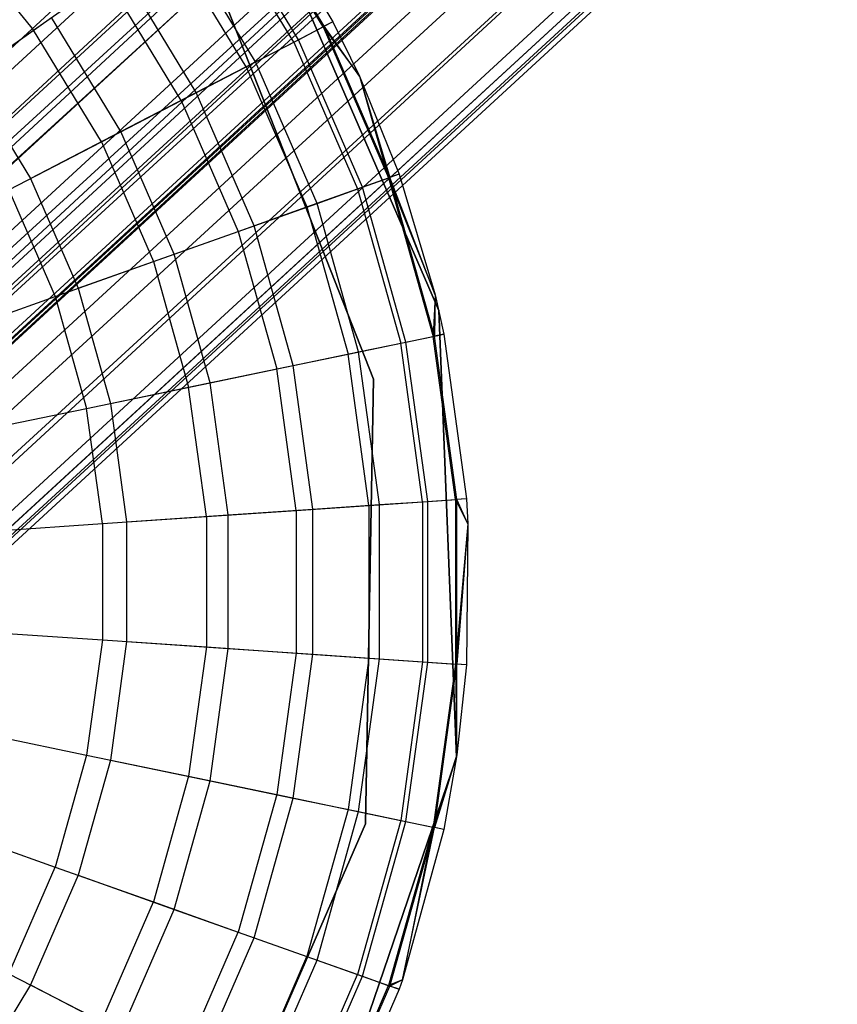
# Model space of a CAD drawing. Extents: x -38.3 to -0.1, y -39.1 to 0.
# Tile 253 of 256: x -10.067 to -9.736, y -11.613 to -11.215. Entities that reach past the tile are written whole.
import ezdxf

# ---------------------------------------------------------------- set-up
doc = ezdxf.new("R2010")
doc.units = 0
doc.header["$MEASUREMENT"] = 0
doc.layers.get('0').update_dxf_attribs({"color": 13, "linetype": 'CONTINUOUS'})

# ---------------------------------------------------------------- blocks, each defined once
blk = doc.blocks.new('ORTO_XII_A_STL')
at = {"color": 0}
for p, q in [((33.09916, 32.45801, 1.11565), (20.47987, 20.85078, 1.11565)), ((33.09916, 32.45801, 1.11565), (20.47987, 20.85078, 1.11565)), ((33.09916, 32.45801, 0.85797), (20.47987, 20.85078, 0.85797)), ((33.09916, 32.45801, 0.85797), (20.47987, 20.85078, 0.85797)), ((33.09797, 32.4593, 0.79568), (20.49405, 20.83537, 0.80275)), ((33.09797, 32.4593, 0.79568), (20.49405, 20.83537, 0.80275)), ((33.09916, 32.45801, 1.11565), (20.51661, 20.81084, 1.07819)), ((33.09916, 32.45801, 1.11565), (20.51661, 20.81084, 1.07819)), ((33.10943, 32.44684, 1.10882), (20.51661, 20.81084, 1.07819)), ((33.10943, 32.44684, 1.10882), (20.51661, 20.81084, 1.07819)), ((33.11333, 32.44259, 0.80275), (20.49405, 20.83537, 0.80275)), ((33.11333, 32.44259, 0.80275), (20.49405, 20.83537, 0.80275)), ((33.11333, 32.44259, 1.17087), (20.49405, 20.83537, 1.17087)), ((33.11333, 32.44259, 1.17087), (20.49405, 20.83537, 1.17087)), ((33.12793, 32.42671, 0.88367), (20.47987, 20.85078, 0.85797)), ((33.12793, 32.42671, 0.88367), (20.47987, 20.85078, 0.85797)), ((33.12801, 32.42664, 1.16111), (20.49405, 20.83537, 1.17087)), ((33.12801, 32.42664, 1.16111), (20.49405, 20.83537, 1.17087)), ((33.12801, 32.42664, 1.16111), (20.54654, 20.7783, 1.11735)), ((33.12801, 32.42664, 1.16111), (20.54654, 20.7783, 1.11735)), ((33.1359, 32.41806, 0.89544), (20.47987, 20.85078, 0.85797)), ((33.1359, 32.41806, 0.89544), (20.47987, 20.85078, 0.85797)), ((33.1359, 32.41806, 1.07819), (20.51661, 20.81084, 1.07819)), ((33.1359, 32.41806, 1.07819), (20.51661, 20.81084, 1.07819)), ((33.1359, 32.41806, 0.89544), (20.51661, 20.81084, 0.89544)), ((33.1359, 32.41806, 0.89544), (20.51661, 20.81084, 0.89544)), ((33.1359, 32.41806, 1.07819), (20.53736, 20.78828, 1.01979)), ((33.1359, 32.41806, 1.07819), (20.53736, 20.78828, 1.01979)), ((33.14285, 32.4105, 1.06509), (20.53736, 20.78828, 1.01979)), ((33.14285, 32.4105, 1.06509), (20.53736, 20.78828, 1.01979)), ((33.15445, 32.39789, 0.83947), (20.49405, 20.83537, 0.80275)), ((33.15445, 32.39789, 0.83947), (20.49405, 20.83537, 0.80275)), ((33.1533, 32.39914, 0.93795), (20.51661, 20.81084, 0.89544)), ((33.1533, 32.39914, 0.93795), (20.51661, 20.81084, 0.89544)), ((33.15445, 32.39789, 0.83947), (20.54654, 20.7783, 0.85627)), ((33.15445, 32.39789, 0.83947), (20.54654, 20.7783, 0.85627)), ((33.15665, 32.3955, 0.95383), (20.51661, 20.81084, 0.89544)), ((33.15665, 32.3955, 0.95383), (20.51661, 20.81084, 0.89544)), ((33.15665, 32.3955, 1.01979), (20.53736, 20.78828, 1.01979)), ((33.15665, 32.3955, 1.01979), (20.53736, 20.78828, 1.01979)), ((33.15665, 32.3955, 0.95383), (20.53736, 20.78828, 0.95383)), ((33.15665, 32.3955, 0.95383), (20.53736, 20.78828, 0.95383)), ((33.15868, 32.39329, 1.00342), (20.53736, 20.78828, 0.95383)), ((33.15868, 32.39329, 1.00342), (20.53736, 20.78828, 0.95383)), ((33.15665, 32.3955, 1.01979), (20.54007, 20.78533, 0.98681)), ((33.15665, 32.3955, 1.01979), (20.54007, 20.78533, 0.98681)), ((33.15868, 32.39329, 1.00342), (20.54007, 20.78533, 0.98681)), ((33.15868, 32.39329, 1.00342), (20.54007, 20.78533, 0.98681)), ((20.54654, 20.7783, 0.85627), (33.16582, 32.38552, 0.85627)), ((20.54654, 20.7783, 0.85627), (33.16582, 32.38552, 0.85627)), ((33.16582, 32.38552, 1.11735), (20.54654, 20.7783, 1.11735)), ((33.16582, 32.38552, 1.11735), (20.54654, 20.7783, 1.11735)), ((33.17575, 32.37473, 1.09863), (20.54654, 20.7783, 1.11735)), ((33.17575, 32.37473, 1.09863), (20.54654, 20.7783, 1.11735)), ((33.17575, 32.37473, 1.09863), (20.57618, 20.74607, 1.03392)), ((33.17575, 32.37473, 1.09863), (20.57618, 20.74607, 1.03392)), ((20.54654, 20.7783, 0.85627), (33.19068, 32.3585, 0.91701)), ((20.54654, 20.7783, 0.85627), (33.19068, 32.3585, 0.91701)), ((20.57618, 20.74607, 0.9397), (33.19068, 32.3585, 0.91701)), ((20.57618, 20.74607, 0.9397), (33.19068, 32.3585, 0.91701)), ((20.57618, 20.74607, 0.9397), (33.19547, 32.35329, 0.9397)), ((20.57618, 20.74607, 0.9397), (33.19547, 32.35329, 0.9397)), ((33.19547, 32.35329, 1.03392), (20.57618, 20.74607, 1.03392)), ((33.19547, 32.35329, 1.03392), (20.57618, 20.74607, 1.03392)), ((33.19837, 32.35014, 1.01054), (20.57618, 20.74607, 1.03392)), ((33.19837, 32.35014, 1.01054), (20.57618, 20.74607, 1.03392)), ((20.57618, 20.74607, 1.03392), (33.19934, 32.34908, 0.98681)), ((20.57618, 20.74607, 1.03392), (33.19934, 32.34908, 0.98681)), ((20.58005, 20.74186, 0.98681), (33.19934, 32.34908, 0.98681)), ((20.58005, 20.74186, 0.98681), (33.19934, 32.34908, 0.98681)), ((28.64547, 28.254, 16.74281), (28.61089, 28.31086, 16.74281)), ((28.64547, 28.254, 16.74281), (28.61089, 28.31086, 16.74281)), ((28.64596, 28.25425, 15.03336), (28.61134, 28.31118, 15.03336)), ((28.64596, 28.25425, 15.03336), (28.61134, 28.31118, 15.03336)), ((28.61456, 28.31345, 15.11261), (28.64946, 28.25606, 15.11261)), ((28.61456, 28.31345, 16.69154), (28.64946, 28.25606, 16.69154)), ((28.61456, 28.31345, 15.11261), (28.64946, 28.25606, 15.11261)), ((28.61456, 28.31345, 16.69154), (28.64946, 28.25606, 16.69154)), ((28.63364, 28.24787, 16.79252), (28.60001, 28.30318, 16.79252)), ((28.63364, 28.24787, 16.79252), (28.60001, 28.30318, 16.79252)), ((28.6355, 28.24883, 14.95488), (28.60171, 28.30439, 14.95488)), ((28.6355, 28.24883, 14.95488), (28.60171, 28.30439, 14.95488)), ((28.6202, 28.30527, 14.66398), (28.69224, 28.13938, 14.66398)), ((28.69224, 28.13938, 4.03405), (28.6202, 28.30527, 4.03405)), ((28.6202, 28.30527, 14.66398), (28.69224, 28.13938, 14.66398)), ((28.69224, 28.13938, 4.03405), (28.6202, 28.30527, 4.03405)), ((28.49508, 28.29356, 16.91773), (28.52838, 28.25263, 16.91773)), ((28.49508, 28.29356, 16.91773), (28.52838, 28.25263, 16.91773)), ((28.61818, 28.23986, 14.87795), (28.58578, 28.29314, 14.87795)), ((28.61818, 28.23986, 14.87795), (28.58578, 28.29314, 14.87795)), ((28.61433, 28.23786, 16.83917), (28.58224, 28.29064, 16.83917)), ((28.61433, 28.23786, 16.83917), (28.58224, 28.29064, 16.83917)), ((28.59418, 28.22742, 14.80334), (28.56369, 28.27755, 14.80334)), ((28.59418, 28.22742, 14.80334), (28.56369, 28.27755, 14.80334)), ((28.59997, 28.27875, 14.66398), (28.6658, 28.11151, 14.66398)), ((28.6658, 28.11151, 4.03405), (28.59997, 28.27875, 4.03405)), ((28.6658, 28.11151, 4.03405), (28.59997, 28.27875, 4.03405)), ((28.6658, 28.11151, 4.2309), (28.59997, 28.27875, 4.2309)), ((28.6658, 28.11151, 4.2309), (28.59997, 28.27875, 4.2309)), ((28.59997, 28.27875, 14.66398), (28.6658, 28.11151, 14.66398)), ((28.59997, 28.27875, 14.58524), (28.6658, 28.11151, 14.58524)), ((28.59997, 28.27875, 14.58524), (28.6658, 28.11151, 14.58524)), ((28.52838, 28.25263, 16.91773), (28.55812, 28.27361, 16.88133)), ((28.52838, 28.25263, 16.91773), (28.55812, 28.27361, 16.88133)), ((28.58812, 28.22428, 16.88133), (28.55812, 28.27361, 16.88133)), ((28.58812, 28.22428, 16.88133), (28.55812, 28.27361, 16.88133)), ((28.50198, 28.23399, 14.66398), (28.53567, 28.25776, 14.73178)), ((28.50198, 28.23399, 14.66398), (28.53567, 28.25776, 14.73178)), ((28.56372, 28.21164, 14.73178), (28.53567, 28.25776, 14.73178)), ((28.56372, 28.21164, 14.73178), (28.53567, 28.25776, 14.73178)), ((28.64946, 28.25606, 16.69154), (28.64547, 28.254, 16.74281)), ((28.64946, 28.25606, 16.69154), (28.64547, 28.254, 16.74281)), ((28.64946, 28.25606, 15.11261), (28.64596, 28.25425, 15.03336)), ((28.64946, 28.25606, 15.11261), (28.64596, 28.25425, 15.03336)), ((28.64946, 28.25606, 15.11261), (28.66016, 28.23409, 15.11261)), ((28.64946, 28.25606, 16.69154), (28.64946, 28.25606, 15.11261)), ((28.64946, 28.25606, 16.69154), (28.64946, 28.25606, 15.11261)), ((28.64946, 28.25606, 16.69154), (28.66016, 28.23409, 16.69154)), ((28.64946, 28.25606, 15.11261), (28.66016, 28.23409, 15.11261)), ((28.64946, 28.25606, 16.69154), (28.66016, 28.23409, 16.69154)), ((28.49394, 28.22831, 16.94725), (28.52838, 28.25263, 16.91773)), ((28.49394, 28.22831, 16.94725), (28.52838, 28.25263, 16.91773)), ((28.5558, 28.20754, 16.91773), (28.52838, 28.25263, 16.91773)), ((28.5558, 28.20754, 16.91773), (28.52838, 28.25263, 16.91773)), ((28.63364, 28.24787, 16.79252), (28.64547, 28.254, 16.74281)), ((28.63364, 28.24787, 16.79252), (28.64547, 28.254, 16.74281)), ((28.6355, 28.24883, 14.95488), (28.64596, 28.25425, 15.03336)), ((28.6355, 28.24883, 14.95488), (28.64596, 28.25425, 15.03336)), ((28.64547, 28.254, 16.74281), (28.66016, 28.23409, 16.69154)), ((28.64547, 28.254, 16.74281), (28.66016, 28.23409, 16.69154)), ((28.64547, 28.254, 16.74281), (28.67199, 28.19295, 16.74281)), ((28.64547, 28.254, 16.74281), (28.67199, 28.19295, 16.74281)), ((28.66016, 28.23409, 15.11261), (28.64596, 28.25425, 15.03336)), ((28.66016, 28.23409, 15.11261), (28.64596, 28.25425, 15.03336)), ((28.6725, 28.19314, 15.03336), (28.64596, 28.25425, 15.03336)), ((28.6725, 28.19314, 15.03336), (28.64596, 28.25425, 15.03336)), ((28.61433, 28.23786, 16.83917), (28.63364, 28.24787, 16.79252)), ((28.61433, 28.23786, 16.83917), (28.63364, 28.24787, 16.79252)), ((28.61818, 28.23986, 14.87795), (28.6355, 28.24883, 14.95488)), ((28.61818, 28.23986, 14.87795), (28.6355, 28.24883, 14.95488)), ((28.63364, 28.24787, 16.79252), (28.65944, 28.18849, 16.79252)), ((28.63364, 28.24787, 16.79252), (28.65944, 28.18849, 16.79252)), ((28.6614, 28.18919, 14.95488), (28.6355, 28.24883, 14.95488)), ((28.6614, 28.18919, 14.95488), (28.6355, 28.24883, 14.95488)), ((28.59418, 28.22742, 14.80334), (28.61818, 28.23986, 14.87795)), ((28.59418, 28.22742, 14.80334), (28.61818, 28.23986, 14.87795)), ((28.64303, 28.18266, 14.87795), (28.61818, 28.23986, 14.87795)), ((28.64303, 28.18266, 14.87795), (28.61818, 28.23986, 14.87795)), ((28.58812, 28.22428, 16.88133), (28.61433, 28.23786, 16.83917)), ((28.58812, 28.22428, 16.88133), (28.61433, 28.23786, 16.83917)), ((28.61433, 28.23786, 16.83917), (28.63894, 28.18121, 16.83917)), ((28.61433, 28.23786, 16.83917), (28.63894, 28.18121, 16.83917)), ((28.50198, 28.23399, 14.66398), (28.52711, 28.19267, 14.66398)), ((28.50198, 28.23399, 14.66398), (28.52711, 28.19267, 14.66398)), ((28.66016, 28.23409, 15.11261), (28.6725, 28.19314, 15.03336)), ((28.66016, 28.23409, 15.11261), (28.67621, 28.19446, 15.11261)), ((28.66016, 28.23409, 15.11261), (28.6725, 28.19314, 15.03336)), ((28.66016, 28.23409, 16.69154), (28.66016, 28.23409, 15.11261)), ((28.66016, 28.23409, 16.69154), (28.66016, 28.23409, 15.11261)), ((28.66016, 28.23409, 16.69154), (28.67621, 28.19446, 16.69154)), ((28.66016, 28.23409, 15.11261), (28.67621, 28.19446, 15.11261)), ((28.66016, 28.23409, 16.69154), (28.67621, 28.19446, 16.69154)), ((28.66016, 28.23409, 16.69154), (28.67199, 28.19295, 16.74281)), ((28.66016, 28.23409, 16.69154), (28.67199, 28.19295, 16.74281)), ((28.56372, 28.21164, 14.73178), (28.59418, 28.22742, 14.80334)), ((28.56372, 28.21164, 14.73178), (28.59418, 28.22742, 14.80334)), ((28.61755, 28.1736, 14.80334), (28.59418, 28.22742, 14.80334)), ((28.61755, 28.1736, 14.80334), (28.59418, 28.22742, 14.80334)), ((28.5558, 28.20754, 16.91773), (28.58812, 28.22428, 16.88133)), ((28.5558, 28.20754, 16.91773), (28.58812, 28.22428, 16.88133)), ((28.58812, 28.22428, 16.88133), (28.61112, 28.17132, 16.88133)), ((28.58812, 28.22428, 16.88133), (28.61112, 28.17132, 16.88133)), ((28.52711, 28.19267, 14.66398), (28.56372, 28.21164, 14.73178)), ((28.52711, 28.19267, 14.66398), (28.56372, 28.21164, 14.73178)), ((28.58523, 28.16212, 14.73178), (28.56372, 28.21164, 14.73178)), ((28.58523, 28.16212, 14.73178), (28.56372, 28.21164, 14.73178)), ((28.51837, 28.18814, 16.94725), (28.5558, 28.20754, 16.91773)), ((28.51837, 28.18814, 16.94725), (28.5558, 28.20754, 16.91773)), ((28.5558, 28.20754, 16.91773), (28.57683, 28.15913, 16.91773)), ((28.5558, 28.20754, 16.91773), (28.57683, 28.15913, 16.91773)), ((28.52711, 28.19267, 14.66398), (28.54638, 28.14831, 14.66398)), ((28.52711, 28.19267, 14.66398), (28.54638, 28.14831, 14.66398)), ((28.65944, 28.18849, 16.79252), (28.67199, 28.19295, 16.74281)), ((28.65944, 28.18849, 16.79252), (28.67199, 28.19295, 16.74281)), ((28.6614, 28.18919, 14.95488), (28.6725, 28.19314, 15.03336)), ((28.6614, 28.18919, 14.95488), (28.6725, 28.19314, 15.03336)), ((28.67621, 28.19446, 16.69154), (28.67199, 28.19295, 16.74281)), ((28.67621, 28.19446, 16.69154), (28.67199, 28.19295, 16.74281)), ((28.67199, 28.19295, 16.74281), (28.69076, 28.14568, 16.69154)), ((28.67199, 28.19295, 16.74281), (28.69076, 28.14568, 16.69154)), ((28.67199, 28.19295, 16.74281), (28.68995, 28.12887, 16.74281)), ((28.67199, 28.19295, 16.74281), (28.68995, 28.12887, 16.74281)), ((28.67621, 28.19446, 15.11261), (28.6725, 28.19314, 15.03336)), ((28.67621, 28.19446, 15.11261), (28.6725, 28.19314, 15.03336)), ((28.69076, 28.14568, 15.11261), (28.6725, 28.19314, 15.03336)), ((28.69076, 28.14568, 15.11261), (28.6725, 28.19314, 15.03336)), ((28.69048, 28.12898, 15.03336), (28.6725, 28.19314, 15.03336)), ((28.69048, 28.12898, 15.03336), (28.6725, 28.19314, 15.03336)), ((28.67621, 28.19446, 15.11261), (28.69076, 28.14568, 15.11261)), ((28.67621, 28.19446, 16.69154), (28.67621, 28.19446, 15.11261)), ((28.67621, 28.19446, 16.69154), (28.67621, 28.19446, 15.11261)), ((28.67621, 28.19446, 16.69154), (28.69076, 28.14568, 16.69154)), ((28.67621, 28.19446, 15.11261), (28.69076, 28.14568, 15.11261)), ((28.67621, 28.19446, 16.69154), (28.69076, 28.14568, 16.69154)), ((28.51837, 28.18814, 16.94725), (28.5371, 28.14501, 16.94725)), ((28.51837, 28.18814, 16.94725), (28.5371, 28.14501, 16.94725)), ((28.63894, 28.18121, 16.83917), (28.65944, 28.18849, 16.79252)), ((28.63894, 28.18121, 16.83917), (28.65944, 28.18849, 16.79252)), ((28.64303, 28.18266, 14.87795), (28.6614, 28.18919, 14.95488)), ((28.64303, 28.18266, 14.87795), (28.6614, 28.18919, 14.95488)), ((28.65944, 28.18849, 16.79252), (28.6769, 28.12616, 16.79252)), ((28.65944, 28.18849, 16.79252), (28.6769, 28.12616, 16.79252)), ((28.67895, 28.12658, 14.95488), (28.6614, 28.18919, 14.95488)), ((28.67895, 28.12658, 14.95488), (28.6614, 28.18919, 14.95488)), ((28.61112, 28.17132, 16.88133), (28.63894, 28.18121, 16.83917)), ((28.61112, 28.17132, 16.88133), (28.63894, 28.18121, 16.83917)), ((28.61755, 28.1736, 14.80334), (28.64303, 28.18266, 14.87795)), ((28.61755, 28.1736, 14.80334), (28.64303, 28.18266, 14.87795)), ((28.63894, 28.18121, 16.83917), (28.6556, 28.12173, 16.83917)), ((28.63894, 28.18121, 16.83917), (28.6556, 28.12173, 16.83917)), ((28.65985, 28.12261, 14.87795), (28.64303, 28.18266, 14.87795)), ((28.65985, 28.12261, 14.87795), (28.64303, 28.18266, 14.87795)), ((28.58523, 28.16212, 14.73178), (28.61755, 28.1736, 14.80334)), ((28.58523, 28.16212, 14.73178), (28.61755, 28.1736, 14.80334)), ((28.63338, 28.11711, 14.80334), (28.61755, 28.1736, 14.80334)), ((28.63338, 28.11711, 14.80334), (28.61755, 28.1736, 14.80334)), ((28.57683, 28.15913, 16.91773), (28.61112, 28.17132, 16.88133)), ((28.57683, 28.15913, 16.91773), (28.61112, 28.17132, 16.88133)), ((28.61112, 28.17132, 16.88133), (28.6267, 28.11572, 16.88133)), ((28.61112, 28.17132, 16.88133), (28.6267, 28.11572, 16.88133)), ((28.54638, 28.14831, 14.66398), (28.58523, 28.16212, 14.73178)), ((28.54638, 28.14831, 14.66398), (28.58523, 28.16212, 14.73178)), ((28.59979, 28.11013, 14.73178), (28.58523, 28.16212, 14.73178)), ((28.59979, 28.11013, 14.73178), (28.58523, 28.16212, 14.73178)), ((28.5371, 28.14501, 16.94725), (28.57683, 28.15913, 16.91773)), ((28.5371, 28.14501, 16.94725), (28.57683, 28.15913, 16.91773)), ((28.57683, 28.15913, 16.91773), (28.59107, 28.10832, 16.91773)), ((28.57683, 28.15913, 16.91773), (28.59107, 28.10832, 16.91773)), ((28.54638, 28.14831, 14.66398), (28.55942, 28.10174, 14.66398)), ((28.54638, 28.14831, 14.66398), (28.55942, 28.10174, 14.66398)), ((28.49315, 28.12939, 16.969), (28.5371, 28.14501, 16.94725)), ((28.49315, 28.12939, 16.969), (28.5371, 28.14501, 16.94725)), ((28.5371, 28.14501, 16.94725), (28.54979, 28.09974, 16.94725)), ((28.5371, 28.14501, 16.94725), (28.54979, 28.09974, 16.94725)), ((28.69076, 28.14568, 16.69154), (28.68995, 28.12887, 16.74281)), ((28.69076, 28.14568, 16.69154), (28.68995, 28.12887, 16.74281)), ((28.69076, 28.14568, 15.11261), (28.69048, 28.12898, 15.03336)), ((28.69076, 28.14568, 15.11261), (28.69048, 28.12898, 15.03336)), ((28.69076, 28.14568, 15.11261), (28.69434, 28.12978, 15.11261)), ((28.69076, 28.14568, 16.69154), (28.69076, 28.14568, 15.11261)), ((28.69076, 28.14568, 16.69154), (28.69076, 28.14568, 15.11261)), ((28.69076, 28.14568, 16.69154), (28.69434, 28.12978, 16.69154)), ((28.69076, 28.14568, 15.11261), (28.69434, 28.12978, 15.11261)), ((28.69076, 28.14568, 16.69154), (28.69434, 28.12978, 16.69154)), ((28.69224, 28.13938, 14.66398), (28.69224, 28.13938, 4.03405)), ((28.69224, 28.13938, 14.66398), (28.69948, 27.95867, 14.66398)), ((28.69948, 27.95867, 4.03405), (28.69224, 28.13938, 4.03405)), ((28.69224, 28.13938, 14.66398), (28.69224, 28.13938, 4.03405)), ((28.69224, 28.13938, 14.66398), (28.69948, 27.95867, 14.66398)), ((28.69948, 27.95867, 4.03405), (28.69224, 28.13938, 4.03405)), ((28.6769, 28.12616, 16.79252), (28.68995, 28.12887, 16.74281)), ((28.6769, 28.12616, 16.79252), (28.68995, 28.12887, 16.74281)), ((28.67895, 28.12658, 14.95488), (28.69048, 28.12898, 15.03336)), ((28.67895, 28.12658, 14.95488), (28.69048, 28.12898, 15.03336)), ((28.68995, 28.12887, 16.74281), (28.69434, 28.12978, 16.69154)), ((28.68995, 28.12887, 16.74281), (28.69434, 28.12978, 16.69154)), ((28.69901, 28.06293, 16.74281), (28.68995, 28.12887, 16.74281)), ((28.69901, 28.06293, 16.74281), (28.68995, 28.12887, 16.74281)), ((28.69434, 28.12978, 15.11261), (28.69048, 28.12898, 15.03336)), ((28.69434, 28.12978, 15.11261), (28.69048, 28.12898, 15.03336)), ((28.69955, 28.06297, 15.03336), (28.69048, 28.12898, 15.03336)), ((28.69955, 28.06297, 15.03336), (28.69048, 28.12898, 15.03336)), ((28.69434, 28.12978, 15.11261), (28.70348, 28.06324, 15.11261)), ((28.69434, 28.12978, 16.69154), (28.69434, 28.12978, 15.11261)), ((28.69434, 28.12978, 16.69154), (28.69434, 28.12978, 15.11261)), ((28.69434, 28.12978, 16.69154), (28.70348, 28.06324, 16.69154)), ((28.69434, 28.12978, 15.11261), (28.70348, 28.06324, 15.11261)), ((28.69434, 28.12978, 16.69154), (28.70348, 28.06324, 16.69154)), ((28.6556, 28.12173, 16.83917), (28.6769, 28.12616, 16.79252)), ((28.6556, 28.12173, 16.83917), (28.6769, 28.12616, 16.79252)), ((28.65985, 28.12261, 14.87795), (28.67895, 28.12658, 14.95488)), ((28.65985, 28.12261, 14.87795), (28.67895, 28.12658, 14.95488)), ((28.68572, 28.06202, 16.79252), (28.6769, 28.12616, 16.79252)), ((28.68572, 28.06202, 16.79252), (28.6769, 28.12616, 16.79252)), ((28.6878, 28.06216, 14.95488), (28.67895, 28.12658, 14.95488)), ((28.6878, 28.06216, 14.95488), (28.67895, 28.12658, 14.95488)), ((28.6267, 28.11572, 16.88133), (28.6556, 28.12173, 16.83917)), ((28.6267, 28.11572, 16.88133), (28.6556, 28.12173, 16.83917)), ((28.63338, 28.11711, 14.80334), (28.65985, 28.12261, 14.87795)), ((28.63338, 28.11711, 14.80334), (28.65985, 28.12261, 14.87795)), ((28.66401, 28.06054, 16.83917), (28.6556, 28.12173, 16.83917)), ((28.66401, 28.06054, 16.83917), (28.6556, 28.12173, 16.83917)), ((28.66834, 28.06083, 14.87795), (28.65985, 28.12261, 14.87795)), ((28.66834, 28.06083, 14.87795), (28.65985, 28.12261, 14.87795)), ((28.59979, 28.11013, 14.73178), (28.63338, 28.11711, 14.80334)), ((28.59979, 28.11013, 14.73178), (28.63338, 28.11711, 14.80334)), ((28.64137, 28.05899, 14.80334), (28.63338, 28.11711, 14.80334)), ((28.64137, 28.05899, 14.80334), (28.63338, 28.11711, 14.80334)), ((28.59107, 28.10832, 16.91773), (28.6267, 28.11572, 16.88133)), ((28.59107, 28.10832, 16.91773), (28.6267, 28.11572, 16.88133)), ((28.63456, 28.05852, 16.88133), (28.6267, 28.11572, 16.88133)), ((28.63456, 28.05852, 16.88133), (28.6267, 28.11572, 16.88133)), ((28.54979, 28.09974, 16.94725), (28.59107, 28.10832, 16.91773)), ((28.54979, 28.09974, 16.94725), (28.59107, 28.10832, 16.91773)), ((28.55942, 28.10174, 14.66398), (28.59979, 28.11013, 14.73178)), ((28.55942, 28.10174, 14.66398), (28.59979, 28.11013, 14.73178)), ((28.59825, 28.05604, 16.91773), (28.59107, 28.10832, 16.91773)), ((28.59825, 28.05604, 16.91773), (28.59107, 28.10832, 16.91773)), ((28.60714, 28.05665, 14.73178), (28.59979, 28.11013, 14.73178)), ((28.60714, 28.05665, 14.73178), (28.59979, 28.11013, 14.73178)), ((28.6658, 28.11151, 14.66398), (28.66262, 27.93181, 14.66398)), ((28.66262, 27.93181, 4.03405), (28.6658, 28.11151, 4.03405)), ((28.66262, 27.93181, 4.03405), (28.6658, 28.11151, 4.03405)), ((28.66262, 27.93181, 4.2309), (28.6658, 28.11151, 4.2309)), ((28.66262, 27.93181, 4.2309), (28.6658, 28.11151, 4.2309)), ((28.6658, 28.11151, 14.66398), (28.66262, 27.93181, 14.66398)), ((28.6658, 28.11151, 14.58524), (28.66262, 27.93181, 14.58524)), ((28.6658, 28.11151, 14.58524), (28.66262, 27.93181, 14.58524)), ((28.6658, 28.11151, 4.03405), (28.6658, 28.11151, 4.2309)), ((28.6658, 28.11151, 4.03405), (28.6658, 28.11151, 4.2309)), ((28.6658, 28.11151, 14.66398), (28.6658, 28.11151, 14.58524)), ((28.6658, 28.11151, 14.66398), (28.6658, 28.11151, 14.58524)), ((28.55942, 28.10174, 14.66398), (28.56601, 28.05383, 14.66398)), ((28.55942, 28.10174, 14.66398), (28.56601, 28.05383, 14.66398)), ((28.50411, 28.09025, 16.969), (28.54979, 28.09974, 16.94725)), ((28.50411, 28.09025, 16.969), (28.54979, 28.09974, 16.94725)), ((28.55619, 28.05316, 16.94725), (28.54979, 28.09974, 16.94725)), ((28.55619, 28.05316, 16.94725), (28.54979, 28.09974, 16.94725)), ((28.63456, 28.05852, 16.88133), (28.66401, 28.06054, 16.83917)), ((28.63456, 28.05852, 16.88133), (28.66401, 28.06054, 16.83917)), ((28.64137, 28.05899, 14.80334), (28.66834, 28.06083, 14.87795)), ((28.64137, 28.05899, 14.80334), (28.66834, 28.06083, 14.87795)), ((28.66401, 28.06054, 16.83917), (28.68572, 28.06202, 16.79252)), ((28.66401, 28.06054, 16.83917), (28.68572, 28.06202, 16.79252)), ((28.66401, 28.06054, 16.83917), (28.66401, 27.99877, 16.83917)), ((28.66401, 28.06054, 16.83917), (28.66401, 27.99877, 16.83917)), ((28.66834, 28.06083, 14.87795), (28.6878, 28.06216, 14.95488)), ((28.66834, 28.06083, 14.87795), (28.6878, 28.06216, 14.95488)), ((28.66834, 27.99847, 14.87795), (28.66834, 28.06083, 14.87795)), ((28.66834, 27.99847, 14.87795), (28.66834, 28.06083, 14.87795)), ((28.68572, 28.06202, 16.79252), (28.69901, 28.06293, 16.74281)), ((28.68572, 28.06202, 16.79252), (28.69901, 28.06293, 16.74281)), ((28.68572, 28.06202, 16.79252), (28.68572, 27.99728, 16.79252)), ((28.68572, 28.06202, 16.79252), (28.68572, 27.99728, 16.79252)), ((28.6878, 28.06216, 14.95488), (28.69955, 28.06297, 15.03336)), ((28.6878, 28.06216, 14.95488), (28.69955, 28.06297, 15.03336)), ((28.6878, 27.99714, 14.95488), (28.6878, 28.06216, 14.95488)), ((28.6878, 27.99714, 14.95488), (28.6878, 28.06216, 14.95488)), ((28.70348, 28.06324, 16.69154), (28.69901, 28.06293, 16.74281)), ((28.70348, 28.06324, 16.69154), (28.69901, 28.06293, 16.74281)), ((28.69901, 28.06293, 16.74281), (28.70407, 28.05307, 16.69154)), ((28.69901, 28.06293, 16.74281), (28.70407, 28.05307, 16.69154)), ((28.69901, 28.06293, 16.74281), (28.69901, 27.99637, 16.74281)), ((28.69901, 28.06293, 16.74281), (28.69901, 27.99637, 16.74281)), ((28.70348, 28.06324, 15.11261), (28.69955, 28.06297, 15.03336)), ((28.70348, 28.06324, 15.11261), (28.69955, 28.06297, 15.03336)), ((28.70407, 28.05307, 15.11261), (28.69955, 28.06297, 15.03336)), ((28.70407, 28.05307, 15.11261), (28.69955, 28.06297, 15.03336)), ((28.69955, 27.99634, 15.03336), (28.69955, 28.06297, 15.03336)), ((28.69955, 27.99634, 15.03336), (28.69955, 28.06297, 15.03336)), ((28.70348, 28.06324, 15.11261), (28.70407, 28.05307, 15.11261)), ((28.70348, 28.06324, 16.69154), (28.70348, 28.06324, 15.11261)), ((28.70348, 28.06324, 16.69154), (28.70348, 28.06324, 15.11261)), ((28.70348, 28.06324, 16.69154), (28.70407, 28.05307, 16.69154)), ((28.70348, 28.06324, 15.11261), (28.70407, 28.05307, 15.11261)), ((28.70348, 28.06324, 16.69154), (28.70407, 28.05307, 16.69154)), ((28.55619, 28.05316, 16.94725), (28.59825, 28.05604, 16.91773)), ((28.55619, 28.05316, 16.94725), (28.59825, 28.05604, 16.91773)), ((28.56601, 28.05383, 14.66398), (28.60714, 28.05665, 14.73178)), ((28.56601, 28.05383, 14.66398), (28.60714, 28.05665, 14.73178)), ((28.59825, 28.05604, 16.91773), (28.63456, 28.05852, 16.88133)), ((28.59825, 28.05604, 16.91773), (28.63456, 28.05852, 16.88133)), ((28.59825, 28.05604, 16.91773), (28.59825, 28.00327, 16.91773)), ((28.59825, 28.05604, 16.91773), (28.59825, 28.00327, 16.91773)), ((28.60714, 28.05665, 14.73178), (28.64137, 28.05899, 14.80334)), ((28.60714, 28.05665, 14.73178), (28.64137, 28.05899, 14.80334)), ((28.60714, 28.00266, 14.73178), (28.60714, 28.05665, 14.73178)), ((28.60714, 28.00266, 14.73178), (28.60714, 28.05665, 14.73178)), ((28.63456, 28.05852, 16.88133), (28.63456, 28.00078, 16.88133)), ((28.63456, 28.05852, 16.88133), (28.63456, 28.00078, 16.88133)), ((28.64137, 28.00032, 14.80334), (28.64137, 28.05899, 14.80334)), ((28.64137, 28.00032, 14.80334), (28.64137, 28.05899, 14.80334)), ((28.50965, 28.04998, 16.969), (28.55619, 28.05316, 16.94725)), ((28.50965, 28.04998, 16.969), (28.55619, 28.05316, 16.94725)), ((28.55619, 28.05316, 16.94725), (28.55619, 28.00614, 16.94725)), ((28.55619, 28.05316, 16.94725), (28.55619, 28.00614, 16.94725)), ((28.56601, 28.05383, 14.66398), (28.56601, 28.00547, 14.66398)), ((28.56601, 28.05383, 14.66398), (28.56601, 28.00547, 14.66398)), ((28.70407, 28.05307, 16.69154), (28.69901, 27.99637, 16.74281)), ((28.70407, 28.05307, 16.69154), (28.69901, 27.99637, 16.74281)), ((28.70407, 28.05307, 15.11261), (28.69955, 27.99634, 15.03336)), ((28.70407, 28.05307, 15.11261), (28.69955, 27.99634, 15.03336)), ((28.70407, 28.05307, 15.11261), (28.70348, 27.99607, 15.11261)), ((28.70407, 28.05307, 16.69154), (28.70348, 27.99607, 16.69154)), ((28.70407, 28.05307, 15.11261), (28.70348, 27.99607, 15.11261)), ((28.70407, 28.05307, 16.69154), (28.70348, 27.99607, 16.69154)), ((28.70407, 28.05307, 16.69154), (28.70407, 28.05307, 15.11261)), ((28.70407, 28.05307, 16.69154), (28.70407, 28.05307, 15.11261)), ((28.50965, 28.00933, 16.969), (28.55619, 28.00614, 16.94725)), ((28.50965, 28.00933, 16.969), (28.55619, 28.00614, 16.94725)), ((28.55619, 28.00614, 16.94725), (28.54979, 27.95956, 16.94725)), ((28.55619, 28.00614, 16.94725), (28.54979, 27.95956, 16.94725)), ((28.55619, 28.00614, 16.94725), (28.59825, 28.00327, 16.91773)), ((28.55619, 28.00614, 16.94725), (28.59825, 28.00327, 16.91773)), ((28.56601, 28.00547, 14.66398), (28.55942, 27.95756, 14.66398)), ((28.56601, 28.00547, 14.66398), (28.55942, 27.95756, 14.66398)), ((28.56601, 28.00547, 14.66398), (28.60714, 28.00266, 14.73178)), ((28.56601, 28.00547, 14.66398), (28.60714, 28.00266, 14.73178)), ((28.59825, 28.00327, 16.91773), (28.59107, 27.95098, 16.91773)), ((28.59825, 28.00327, 16.91773), (28.59107, 27.95098, 16.91773)), ((28.59825, 28.00327, 16.91773), (28.63456, 28.00078, 16.88133)), ((28.59825, 28.00327, 16.91773), (28.63456, 28.00078, 16.88133)), ((28.59979, 27.94917, 14.73178), (28.60714, 28.00266, 14.73178)), ((28.59979, 27.94917, 14.73178), (28.60714, 28.00266, 14.73178)), ((28.60714, 28.00266, 14.73178), (28.64137, 28.00032, 14.80334)), ((28.60714, 28.00266, 14.73178), (28.64137, 28.00032, 14.80334)), ((28.63456, 28.00078, 16.88133), (28.6267, 27.94358, 16.88133)), ((28.63456, 28.00078, 16.88133), (28.6267, 27.94358, 16.88133)), ((28.63338, 27.94219, 14.80334), (28.64137, 28.00032, 14.80334)), ((28.63338, 27.94219, 14.80334), (28.64137, 28.00032, 14.80334)), ((28.63456, 28.00078, 16.88133), (28.66401, 27.99877, 16.83917)), ((28.63456, 28.00078, 16.88133), (28.66401, 27.99877, 16.83917)), ((28.64137, 28.00032, 14.80334), (28.66834, 27.99847, 14.87795)), ((28.64137, 28.00032, 14.80334), (28.66834, 27.99847, 14.87795)), ((28.66401, 27.99877, 16.83917), (28.6556, 27.93757, 16.83917)), ((28.66401, 27.99877, 16.83917), (28.6556, 27.93757, 16.83917)), ((28.65985, 27.93669, 14.87795), (28.66834, 27.99847, 14.87795)), ((28.65985, 27.93669, 14.87795), (28.66834, 27.99847, 14.87795)), ((28.66401, 27.99877, 16.83917), (28.68572, 27.99728, 16.79252)), ((28.66401, 27.99877, 16.83917), (28.68572, 27.99728, 16.79252)), ((28.66834, 27.99847, 14.87795), (28.6878, 27.99714, 14.95488)), ((28.66834, 27.99847, 14.87795), (28.6878, 27.99714, 14.95488)), ((28.68572, 27.99728, 16.79252), (28.6769, 27.93315, 16.79252)), ((28.68572, 27.99728, 16.79252), (28.6769, 27.93315, 16.79252)), ((28.67895, 27.93272, 14.95488), (28.6878, 27.99714, 14.95488)), ((28.67895, 27.93272, 14.95488), (28.6878, 27.99714, 14.95488)), ((28.68572, 27.99728, 16.79252), (28.69901, 27.99637, 16.74281)), ((28.68572, 27.99728, 16.79252), (28.69901, 27.99637, 16.74281)), ((28.6878, 27.99714, 14.95488), (28.69955, 27.99634, 15.03336)), ((28.6878, 27.99714, 14.95488), (28.69955, 27.99634, 15.03336)), ((28.69901, 27.99637, 16.74281), (28.68995, 27.93044, 16.74281)), ((28.69901, 27.99637, 16.74281), (28.68995, 27.93044, 16.74281)), ((28.69048, 27.93033, 15.03336), (28.69955, 27.99634, 15.03336)), ((28.69048, 27.93033, 15.03336), (28.69955, 27.99634, 15.03336)), ((28.70348, 27.99607, 16.69154), (28.69901, 27.99637, 16.74281)), ((28.69901, 27.99637, 16.74281), (28.69962, 27.95962, 16.69154)), ((28.70348, 27.99607, 16.69154), (28.69901, 27.99637, 16.74281)), ((28.69901, 27.99637, 16.74281), (28.69962, 27.95962, 16.69154)), ((28.70348, 27.99607, 15.11261), (28.69955, 27.99634, 15.03336)), ((28.70348, 27.99607, 15.11261), (28.69955, 27.99634, 15.03336)), ((28.69962, 27.95962, 15.11261), (28.69955, 27.99634, 15.03336)), ((28.69962, 27.95962, 15.11261), (28.69955, 27.99634, 15.03336)), ((28.70348, 27.99607, 15.11261), (28.69962, 27.95962, 15.11261)), ((28.70348, 27.99607, 16.69154), (28.69962, 27.95962, 16.69154)), ((28.70348, 27.99607, 15.11261), (28.69962, 27.95962, 15.11261)), ((28.70348, 27.99607, 16.69154), (28.69962, 27.95962, 16.69154)), ((28.70348, 27.99607, 16.69154), (28.70348, 27.99607, 15.11261)), ((28.70348, 27.99607, 16.69154), (28.70348, 27.99607, 15.11261)), ((28.50411, 27.96906, 16.969), (28.54979, 27.95956, 16.94725)), ((28.50411, 27.96906, 16.969), (28.54979, 27.95956, 16.94725)), ((28.54979, 27.95956, 16.94725), (28.5371, 27.91429, 16.94725)), ((28.54979, 27.95956, 16.94725), (28.5371, 27.91429, 16.94725)), ((28.55942, 27.95756, 14.66398), (28.54638, 27.91099, 14.66398)), ((28.55942, 27.95756, 14.66398), (28.54638, 27.91099, 14.66398)), ((28.54979, 27.95956, 16.94725), (28.59107, 27.95098, 16.91773)), ((28.54979, 27.95956, 16.94725), (28.59107, 27.95098, 16.91773)), ((28.55942, 27.95756, 14.66398), (28.59979, 27.94917, 14.73178)), ((28.55942, 27.95756, 14.66398), (28.59979, 27.94917, 14.73178)), ((28.69948, 27.95867, 14.66398), (28.64096, 27.78755, 14.66398)), ((28.64096, 27.78755, 4.03405), (28.69948, 27.95867, 4.03405)), ((28.69948, 27.95867, 14.66398), (28.64096, 27.78755, 14.66398)), ((28.64096, 27.78755, 4.03405), (28.69948, 27.95867, 4.03405)), ((28.69962, 27.95962, 16.69154), (28.68995, 27.93044, 16.74281)), ((28.69962, 27.95962, 16.69154), (28.68995, 27.93044, 16.74281)), ((28.69962, 27.95962, 15.11261), (28.69048, 27.93033, 15.03336)), ((28.69962, 27.95962, 15.11261), (28.69048, 27.93033, 15.03336)), ((28.69962, 27.95962, 15.11261), (28.69434, 27.92953, 15.11261)), ((28.69962, 27.95962, 16.69154), (28.69434, 27.92953, 16.69154)), ((28.69962, 27.95962, 15.11261), (28.69434, 27.92953, 15.11261)), ((28.69962, 27.95962, 16.69154), (28.69434, 27.92953, 16.69154)), ((28.69948, 27.95867, 14.66398), (28.69948, 27.95867, 4.03405)), ((28.69948, 27.95867, 14.66398), (28.69948, 27.95867, 4.03405)), ((28.69962, 27.95962, 16.69154), (28.69962, 27.95962, 15.11261)), ((28.69962, 27.95962, 16.69154), (28.69962, 27.95962, 15.11261)), ((28.59107, 27.95098, 16.91773), (28.57683, 27.90017, 16.91773)), ((28.59107, 27.95098, 16.91773), (28.57683, 27.90017, 16.91773)), ((28.58523, 27.89719, 14.73178), (28.59979, 27.94917, 14.73178)), ((28.58523, 27.89719, 14.73178), (28.59979, 27.94917, 14.73178)), ((28.59107, 27.95098, 16.91773), (28.6267, 27.94358, 16.88133)), ((28.59107, 27.95098, 16.91773), (28.6267, 27.94358, 16.88133)), ((28.59979, 27.94917, 14.73178), (28.63338, 27.94219, 14.80334)), ((28.59979, 27.94917, 14.73178), (28.63338, 27.94219, 14.80334)), ((28.6267, 27.94358, 16.88133), (28.61112, 27.88798, 16.88133)), ((28.6267, 27.94358, 16.88133), (28.61112, 27.88798, 16.88133)), ((28.61755, 27.8857, 14.80334), (28.63338, 27.94219, 14.80334)), ((28.61755, 27.8857, 14.80334), (28.63338, 27.94219, 14.80334)), ((28.6267, 27.94358, 16.88133), (28.6556, 27.93757, 16.83917)), ((28.6267, 27.94358, 16.88133), (28.6556, 27.93757, 16.83917)), ((28.63338, 27.94219, 14.80334), (28.65985, 27.93669, 14.87795)), ((28.63338, 27.94219, 14.80334), (28.65985, 27.93669, 14.87795)), ((28.6556, 27.93757, 16.83917), (28.63894, 27.8781, 16.83917)), ((28.6556, 27.93757, 16.83917), (28.63894, 27.8781, 16.83917)), ((28.64303, 27.87664, 14.87795), (28.65985, 27.93669, 14.87795)), ((28.64303, 27.87664, 14.87795), (28.65985, 27.93669, 14.87795)), ((28.6556, 27.93757, 16.83917), (28.6769, 27.93315, 16.79252)), ((28.6556, 27.93757, 16.83917), (28.6769, 27.93315, 16.79252)), ((28.65985, 27.93669, 14.87795), (28.67895, 27.93272, 14.95488)), ((28.65985, 27.93669, 14.87795), (28.67895, 27.93272, 14.95488)), ((28.6769, 27.93315, 16.79252), (28.65944, 27.87081, 16.79252)), ((28.6769, 27.93315, 16.79252), (28.65944, 27.87081, 16.79252)), ((28.6614, 27.87011, 14.95488), (28.67895, 27.93272, 14.95488)), ((28.6614, 27.87011, 14.95488), (28.67895, 27.93272, 14.95488)), ((28.6769, 27.93315, 16.79252), (28.68995, 27.93044, 16.74281)), ((28.6769, 27.93315, 16.79252), (28.68995, 27.93044, 16.74281)), ((28.67895, 27.93272, 14.95488), (28.69048, 27.93033, 15.03336)), ((28.67895, 27.93272, 14.95488), (28.69048, 27.93033, 15.03336)), ((28.49315, 27.92991, 16.969), (28.5371, 27.91429, 16.94725)), ((28.49315, 27.92991, 16.969), (28.5371, 27.91429, 16.94725)), ((28.66262, 27.93181, 14.66398), (28.59092, 27.76701, 14.66398)), ((28.59092, 27.76701, 4.03405), (28.66262, 27.93181, 4.03405)), ((28.59092, 27.76701, 4.03405), (28.66262, 27.93181, 4.03405)), ((28.59092, 27.76701, 4.2309), (28.66262, 27.93181, 4.2309)), ((28.59092, 27.76701, 4.2309), (28.66262, 27.93181, 4.2309)), ((28.66262, 27.93181, 14.66398), (28.59092, 27.76701, 14.66398)), ((28.66262, 27.93181, 14.58524), (28.59092, 27.76701, 14.58524)), ((28.66262, 27.93181, 14.58524), (28.59092, 27.76701, 14.58524)), ((28.66262, 27.93181, 4.03405), (28.66262, 27.93181, 4.2309)), ((28.66262, 27.93181, 4.03405), (28.66262, 27.93181, 4.2309)), ((28.66262, 27.93181, 14.66398), (28.66262, 27.93181, 14.58524)), ((28.66262, 27.93181, 14.66398), (28.66262, 27.93181, 14.58524)), ((28.68995, 27.93044, 16.74281), (28.67199, 27.86635, 16.74281)), ((28.68995, 27.93044, 16.74281), (28.67199, 27.86635, 16.74281)), ((28.6725, 27.86617, 15.03336), (28.69048, 27.93033, 15.03336)), ((28.6725, 27.86617, 15.03336), (28.69048, 27.93033, 15.03336)), ((28.68995, 27.93044, 16.74281), (28.67756, 27.86869, 16.69154)), ((28.68995, 27.93044, 16.74281), (28.67756, 27.86869, 16.69154)), ((28.67756, 27.86869, 15.11261), (28.69048, 27.93033, 15.03336)), ((28.67756, 27.86869, 15.11261), (28.69048, 27.93033, 15.03336)), ((28.69434, 27.92953, 15.11261), (28.67756, 27.86869, 15.11261)), ((28.69434, 27.92953, 16.69154), (28.67756, 27.86869, 16.69154)), ((28.69434, 27.92953, 15.11261), (28.67756, 27.86869, 15.11261)), ((28.69434, 27.92953, 16.69154), (28.67756, 27.86869, 16.69154)), ((28.69434, 27.92953, 16.69154), (28.68995, 27.93044, 16.74281)), ((28.69434, 27.92953, 16.69154), (28.68995, 27.93044, 16.74281)), ((28.69434, 27.92953, 15.11261), (28.69048, 27.93033, 15.03336)), ((28.69434, 27.92953, 15.11261), (28.69048, 27.93033, 15.03336)), ((28.69434, 27.92953, 16.69154), (28.69434, 27.92953, 15.11261)), ((28.69434, 27.92953, 16.69154), (28.69434, 27.92953, 15.11261)), ((28.51837, 27.87117, 16.94725), (28.5371, 27.91429, 16.94725)), ((28.51837, 27.87117, 16.94725), (28.5371, 27.91429, 16.94725)), ((28.5371, 27.91429, 16.94725), (28.57683, 27.90017, 16.91773)), ((28.5371, 27.91429, 16.94725), (28.57683, 27.90017, 16.91773)), ((28.54638, 27.91099, 14.66398), (28.52711, 27.86664, 14.66398)), ((28.54638, 27.91099, 14.66398), (28.52711, 27.86664, 14.66398)), ((28.54638, 27.91099, 14.66398), (28.58523, 27.89719, 14.73178)), ((28.54638, 27.91099, 14.66398), (28.58523, 27.89719, 14.73178)), ((28.5558, 27.85177, 16.91773), (28.57683, 27.90017, 16.91773)), ((28.5558, 27.85177, 16.91773), (28.57683, 27.90017, 16.91773)), ((28.56372, 27.84767, 14.73178), (28.58523, 27.89719, 14.73178)), ((28.56372, 27.84767, 14.73178), (28.58523, 27.89719, 14.73178)), ((28.57683, 27.90017, 16.91773), (28.61112, 27.88798, 16.88133)), ((28.57683, 27.90017, 16.91773), (28.61112, 27.88798, 16.88133)), ((28.58523, 27.89719, 14.73178), (28.61755, 27.8857, 14.80334)), ((28.58523, 27.89719, 14.73178), (28.61755, 27.8857, 14.80334)), ((28.58812, 27.83503, 16.88133), (28.61112, 27.88798, 16.88133)), ((28.58812, 27.83503, 16.88133), (28.61112, 27.88798, 16.88133)), ((28.59418, 27.83189, 14.80334), (28.61755, 27.8857, 14.80334)), ((28.59418, 27.83189, 14.80334), (28.61755, 27.8857, 14.80334)), ((28.61112, 27.88798, 16.88133), (28.63894, 27.8781, 16.83917)), ((28.61112, 27.88798, 16.88133), (28.63894, 27.8781, 16.83917)), ((28.61755, 27.8857, 14.80334), (28.64303, 27.87664, 14.87795)), ((28.61755, 27.8857, 14.80334), (28.64303, 27.87664, 14.87795)), ((28.61433, 27.82144, 16.83917), (28.63894, 27.8781, 16.83917)), ((28.61433, 27.82144, 16.83917), (28.63894, 27.8781, 16.83917)), ((28.63894, 27.8781, 16.83917), (28.65944, 27.87081, 16.79252)), ((28.63894, 27.8781, 16.83917), (28.65944, 27.87081, 16.79252)), ((28.61818, 27.81945, 14.87795), (28.64303, 27.87664, 14.87795)), ((28.61818, 27.81945, 14.87795), (28.64303, 27.87664, 14.87795)), ((28.64303, 27.87664, 14.87795), (28.6614, 27.87011, 14.95488)), ((28.64303, 27.87664, 14.87795), (28.6614, 27.87011, 14.95488)), ((28.51837, 27.87117, 16.94725), (28.5558, 27.85177, 16.91773)), ((28.51837, 27.87117, 16.94725), (28.5558, 27.85177, 16.91773)), ((28.63364, 27.81144, 16.79252), (28.65944, 27.87081, 16.79252)), ((28.63364, 27.81144, 16.79252), (28.65944, 27.87081, 16.79252)), ((28.6355, 27.81047, 14.95488), (28.6614, 27.87011, 14.95488)), ((28.6355, 27.81047, 14.95488), (28.6614, 27.87011, 14.95488)), ((28.65944, 27.87081, 16.79252), (28.67199, 27.86635, 16.74281)), ((28.65944, 27.87081, 16.79252), (28.67199, 27.86635, 16.74281)), ((28.6614, 27.87011, 14.95488), (28.6725, 27.86617, 15.03336)), ((28.6614, 27.87011, 14.95488), (28.6725, 27.86617, 15.03336)), ((28.52711, 27.86664, 14.66398), (28.50198, 27.82532, 14.66398)), ((28.52711, 27.86664, 14.66398), (28.50198, 27.82532, 14.66398)), ((28.52711, 27.86664, 14.66398), (28.56372, 27.84767, 14.73178)), ((28.52711, 27.86664, 14.66398), (28.56372, 27.84767, 14.73178)), ((28.64547, 27.80531, 16.74281), (28.67199, 27.86635, 16.74281)), ((28.64547, 27.80531, 16.74281), (28.67199, 27.86635, 16.74281)), ((28.64596, 27.80506, 15.03336), (28.6725, 27.86617, 15.03336)), ((28.64596, 27.80506, 15.03336), (28.6725, 27.86617, 15.03336)), ((28.67756, 27.86869, 16.69154), (28.67199, 27.86635, 16.74281)), ((28.67756, 27.86869, 16.69154), (28.67199, 27.86635, 16.74281)), ((28.67199, 27.86635, 16.74281), (28.67621, 27.86485, 16.69154)), ((28.67199, 27.86635, 16.74281), (28.67621, 27.86485, 16.69154)), ((28.67756, 27.86869, 15.11261), (28.6725, 27.86617, 15.03336)), ((28.67756, 27.86869, 15.11261), (28.6725, 27.86617, 15.03336)), ((28.67621, 27.86485, 15.11261), (28.6725, 27.86617, 15.03336)), ((28.67621, 27.86485, 15.11261), (28.6725, 27.86617, 15.03336)), ((28.67756, 27.86869, 15.11261), (28.67621, 27.86485, 15.11261)), ((28.67756, 27.86869, 16.69154), (28.67621, 27.86485, 16.69154)), ((28.67756, 27.86869, 15.11261), (28.67621, 27.86485, 15.11261)), ((28.67756, 27.86869, 16.69154), (28.67621, 27.86485, 16.69154)), ((28.67756, 27.86869, 16.69154), (28.67756, 27.86869, 15.11261)), ((28.67756, 27.86869, 16.69154), (28.67756, 27.86869, 15.11261)), ((28.67621, 27.86485, 15.11261), (28.64946, 27.80324, 15.11261)), ((28.67621, 27.86485, 16.69154), (28.64946, 27.80324, 16.69154)), ((28.67621, 27.86485, 15.11261), (28.64946, 27.80324, 15.11261)), ((28.67621, 27.86485, 16.69154), (28.64946, 27.80324, 16.69154)), ((28.67621, 27.86485, 16.69154), (28.67621, 27.86485, 15.11261)), ((28.67621, 27.86485, 16.69154), (28.67621, 27.86485, 15.11261))]:
    blk.add_line(p, q, dxfattribs=at)

msp = doc.modelspace()

# ---------------------------------------------------------------- block references
at = {"color": 0}
msp.add_blockref('ORTO_XII_A_STL', (-38.58948, -39.47195, -0.67185), dxfattribs=at)

doc.saveas('drawing.dxf')
